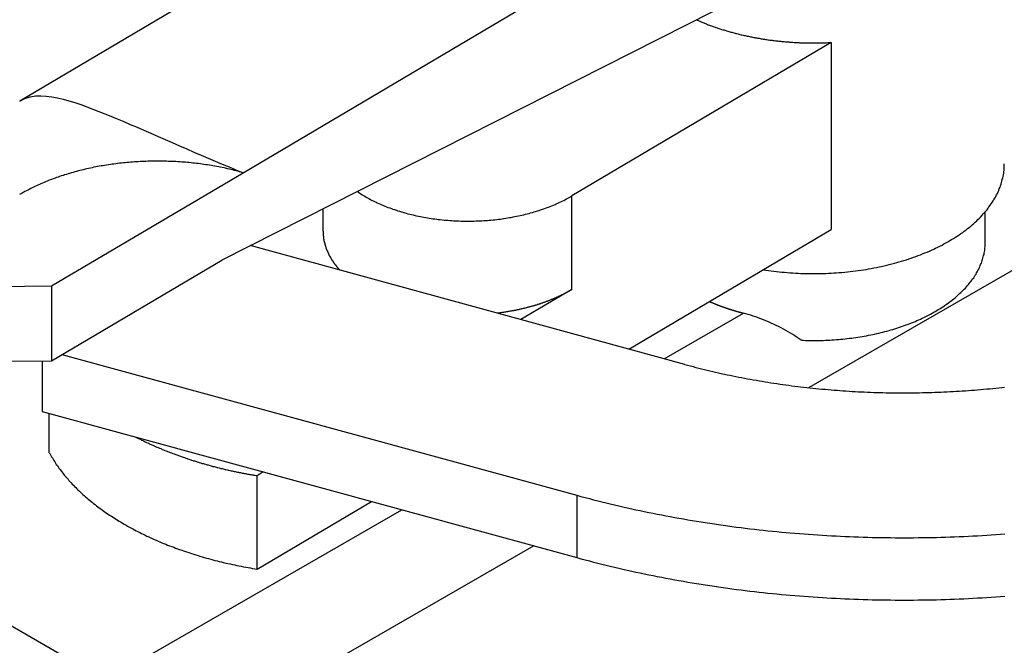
# Model space of a CAD drawing. Extents: x 553 to 1147, y -554 to 286.
# Tile 14 of 49: x 1034 to 1060, y -179 to -163. Entities that reach past the tile are written whole.
import ezdxf

# ---------------------------------------------------------------- set-up
doc = ezdxf.new("R2010")
doc.units = 0
doc.header["$LTSCALE"] = 2
doc.layers.add('ETROIT_VISIBLE__ISO_', color=7, linetype='CONTINUOUS')
doc.layers.add('VISIBLE__ISO_', color=7, linetype='CONTINUOUS')

msp = doc.modelspace()

# ---------------------------------------------------------------- linework, layer by layer
at = {"layer": 'ETROIT_VISIBLE__ISO_'}
for p, q in [((1084.209, -155.582), (1054.657, -172.601)), ((1048.452, -170.022), (1048.452, -167.57)), ((1050.872, -171.843), (1052.951, -170.645)), ((1048.581, -175.424), (1048.581, -177.059)), ((1036.221, -180.279), (1043.993, -175.804)), ((1047.451, -176.75), (1038.772, -181.748))]:
    msp.add_line(p, q, dxfattribs=at)
at = {"layer": 'VISIBLE__ISO_'}
for p, q in [((1051.964, -154.435), (1033.972, -165.084)), ((1039.828, -166.961), (1054.472, -158.293)), ((1058.377, -159.579), (1039.27, -169.253)), ((1055.251, -163.545), (1048.452, -167.57)), ((1055.251, -163.545), (1055.251, -168.451)), ((1034.807, -169.932), (1039.828, -166.961)), ((1041.928, -168.496), (1041.928, -167.907)), ((1059.294, -168.772), (1059.294, -167.983)), ((1049.947, -171.59), (1055.251, -168.451)), ((1051.412, -171.991), (1040.017, -168.875)), ((1034.807, -171.895), (1039.27, -169.253)), ((1031.696, -169.957), (1034.807, -169.932)), ((1034.807, -169.932), (1034.807, -171.895)), ((1048.452, -170.022), (1047.112, -170.815)), ((1059.07, -193.437), (1019.33, -170.553)), ((1031.696, -171.919), (1034.807, -171.895)), ((1034.559, -171.897), (1034.559, -173.225)), ((1035.081, -171.732), (1048.581, -175.424)), ((1034.559, -173.225), (1048.581, -177.059)), ((1034.748, -174.31), (1034.748, -173.276)), ((1040.36, -174.811), (1040.195, -174.909)), ((1040.195, -177.362), (1040.195, -174.909)), ((1040.195, -177.362), (1043.195, -175.586))]:
    msp.add_line(p, q, dxfattribs=at)
at = {"layer": 'VISIBLE__ISO_', "flags": 128}
for points in [[(1033.972, -165.084), (1034.109, -165.016), (1034.247, -164.972), (1034.386, -164.948), (1034.526, -164.942), (1034.668, -164.949), (1034.813, -164.967), (1034.96, -164.995), (1035.109, -165.032), (1035.262, -165.074), (1035.416, -165.122), (1035.573, -165.175), (1035.731, -165.231), (1035.889, -165.291), (1036.048, -165.352), (1036.207, -165.415), (1036.366, -165.48), (1036.531, -165.548), (1036.7, -165.62), (1036.873, -165.693), (1037.05, -165.769), (1037.23, -165.847), (1037.413, -165.927), (1037.599, -166.008), (1037.786, -166.09), (1037.974, -166.172), (1038.163, -166.255), (1038.352, -166.338), (1038.541, -166.42), (1038.729, -166.501), (1038.915, -166.581), (1039.098, -166.659), (1039.279, -166.736), (1039.461, -166.811), (1039.644, -166.887), (1039.828, -166.961)], [(1054.466, -171.356), (1054.413, -171.318), (1054.358, -171.281), (1054.302, -171.243), (1054.245, -171.207), (1054.185, -171.17), (1054.125, -171.134), (1054.063, -171.099), (1054.001, -171.065), (1053.937, -171.031), (1053.872, -170.998), (1053.807, -170.966), (1053.741, -170.934), (1053.675, -170.904), (1053.608, -170.875), (1053.541, -170.846), (1053.474, -170.819), (1053.408, -170.793), (1053.341, -170.768), (1053.274, -170.744), (1053.208, -170.722), (1053.143, -170.7), (1053.078, -170.681), (1053.014, -170.662), (1052.951, -170.645)]]:
    msp.add_lwpolyline(points, dxfattribs=at)
at = {"layer": 'VISIBLE__ISO_'}
for points in [[(1051.72, -162.949, 0), (1051.74, -162.96, 0), (1051.77, -162.97, 0), (1051.79, -162.98, 0), (1051.81, -162.99, 0), (1051.84, -163, 0), (1051.86, -163.01, 0), (1051.89, -163.02, 0), (1051.91, -163.03, 0), (1051.93, -163.04, 0), (1051.96, -163.05, 0), (1051.98, -163.059, 0), (1052.01, -163.069, 0), (1052.03, -163.078, 0), (1052.06, -163.087, 0), (1052.08, -163.097, 0), (1052.11, -163.106, 0), (1052.13, -163.115, 0), (1052.16, -163.124, 0), (1052.18, -163.133, 0), (1052.21, -163.142, 0), (1052.23, -163.15, 0), (1052.26, -163.159, 0), (1052.28, -163.167, 0), (1052.31, -163.176, 0), (1052.33, -163.184, 0), (1052.36, -163.193, 0), (1052.38, -163.201, 0), (1052.41, -163.209, 0), (1052.44, -163.217, 0), (1052.46, -163.225, 0), (1052.49, -163.233, 0), (1052.51, -163.241, 0), (1052.54, -163.248, 0), (1052.57, -163.256, 0), (1052.59, -163.263, 0), (1052.62, -163.271, 0), (1052.65, -163.278, 0), (1052.67, -163.285, 0), (1052.7, -163.292, 0), (1052.73, -163.3, 0), (1052.75, -163.307, 0), (1052.78, -163.313, 0), (1052.81, -163.32, 0), (1052.83, -163.327, 0), (1052.86, -163.333, 0), (1052.89, -163.34, 0), (1052.91, -163.346, 0), (1052.94, -163.353, 0), (1052.97, -163.359, 0), (1053, -163.365, 0), (1053.02, -163.371, 0), (1053.05, -163.377, 0), (1053.08, -163.383, 0), (1053.11, -163.389, 0), (1053.14, -163.394, 0), (1053.16, -163.4, 0), (1053.19, -163.405, 0), (1053.22, -163.411, 0), (1053.25, -163.416, 0), (1053.27, -163.421, 0), (1053.3, -163.426, 0), (1053.33, -163.431, 0), (1053.36, -163.436, 0), (1053.39, -163.441, 0), (1053.42, -163.446, 0), (1053.44, -163.45, 0), (1053.47, -163.455, 0), (1053.5, -163.459, 0), (1053.53, -163.464, 0), (1053.56, -163.468, 0), (1053.59, -163.472, 0), (1053.61, -163.476, 0), (1053.64, -163.48, 0), (1053.67, -163.484, 0), (1053.7, -163.488, 0), (1053.73, -163.491, 0), (1053.76, -163.495, 0), (1053.79, -163.498, 0), (1053.82, -163.502, 0), (1053.84, -163.505, 0), (1053.87, -163.508, 0), (1053.9, -163.511, 0), (1053.93, -163.514, 0), (1053.96, -163.517, 0), (1053.99, -163.52, 0), (1054.02, -163.523, 0), (1054.05, -163.525, 0), (1054.08, -163.528, 0), (1054.11, -163.53, 0), (1054.14, -163.532, 0), (1054.16, -163.534, 0), (1054.19, -163.537, 0), (1054.22, -163.539, 0), (1054.25, -163.54, 0), (1054.28, -163.542, 0), (1054.31, -163.544, 0), (1054.34, -163.545, 0), (1054.37, -163.547, 0), (1054.4, -163.548, 0), (1054.43, -163.55, 0), (1054.46, -163.551, 0), (1054.49, -163.552, 0), (1054.52, -163.553, 0), (1054.55, -163.554, 0), (1054.57, -163.555, 0), (1054.6, -163.555, 0), (1054.63, -163.556, 0), (1054.66, -163.556, 0), (1054.69, -163.557, 0), (1054.72, -163.557, 0), (1054.75, -163.557, 0), (1054.78, -163.557, 0), (1054.81, -163.557, 0), (1054.84, -163.557, 0), (1054.87, -163.557, 0), (1054.9, -163.557, 0), (1054.93, -163.556, 0), (1054.96, -163.556, 0), (1054.99, -163.555, 0), (1055.02, -163.555, 0), (1055.05, -163.554, 0), (1055.08, -163.553, 0), (1055.1, -163.552, 0), (1055.13, -163.551, 0), (1055.16, -163.549, 0), (1055.19, -163.548, 0), (1055.22, -163.547, 0), (1055.25, -163.545, 0)], [(1039.83, -166.961, 0), (1039.78, -166.948, 0), (1039.74, -166.936, 0), (1039.69, -166.924, 0), (1039.65, -166.912, 0), (1039.6, -166.9, 0), (1039.56, -166.889, 0), (1039.51, -166.878, 0), (1039.47, -166.867, 0), (1039.42, -166.857, 0), (1039.37, -166.846, 0), (1039.33, -166.836, 0), (1039.28, -166.827, 0), (1039.23, -166.817, 0), (1039.19, -166.808, 0), (1039.14, -166.799, 0), (1039.09, -166.79, 0), (1039.04, -166.782, 0), (1039, -166.774, 0), (1038.95, -166.766, 0), (1038.9, -166.758, 0), (1038.85, -166.751, 0), (1038.8, -166.744, 0), (1038.76, -166.737, 0), (1038.71, -166.731, 0), (1038.66, -166.724, 0), (1038.61, -166.719, 0), (1038.56, -166.713, 0), (1038.51, -166.707, 0), (1038.47, -166.702, 0), (1038.42, -166.697, 0), (1038.37, -166.693, 0), (1038.32, -166.689, 0), (1038.27, -166.685, 0), (1038.22, -166.681, 0), (1038.17, -166.677, 0), (1038.12, -166.674, 0), (1038.07, -166.671, 0), (1038.02, -166.669, 0), (1037.97, -166.666, 0), (1037.92, -166.664, 0), (1037.87, -166.663, 0), (1037.82, -166.661, 0), (1037.77, -166.66, 0), (1037.73, -166.659, 0), (1037.68, -166.658, 0), (1037.63, -166.658, 0), (1037.58, -166.658, 0), (1037.53, -166.658, 0), (1037.48, -166.658, 0), (1037.43, -166.659, 0), (1037.38, -166.66, 0), (1037.33, -166.661, 0), (1037.28, -166.663, 0), (1037.23, -166.665, 0), (1037.18, -166.667, 0), (1037.13, -166.67, 0), (1037.08, -166.672, 0), (1037.03, -166.675, 0), (1036.98, -166.679, 0), (1036.93, -166.682, 0), (1036.88, -166.686, 0), (1036.83, -166.69, 0), (1036.79, -166.694, 0), (1036.74, -166.699, 0), (1036.69, -166.704, 0), (1036.64, -166.709, 0), (1036.59, -166.715, 0), (1036.54, -166.721, 0), (1036.49, -166.727, 0), (1036.44, -166.733, 0), (1036.4, -166.74, 0), (1036.35, -166.746, 0), (1036.3, -166.754, 0), (1036.25, -166.761, 0), (1036.2, -166.769, 0), (1036.16, -166.777, 0), (1036.11, -166.785, 0), (1036.06, -166.793, 0), (1036.01, -166.802, 0), (1035.97, -166.811, 0), (1035.92, -166.82, 0), (1035.87, -166.83, 0), (1035.83, -166.84, 0), (1035.78, -166.85, 0), (1035.73, -166.86, 0), (1035.69, -166.871, 0), (1035.64, -166.882, 0), (1035.6, -166.893, 0), (1035.55, -166.904, 0), (1035.51, -166.916, 0), (1035.46, -166.928, 0), (1035.42, -166.94, 0), (1035.37, -166.953, 0), (1035.33, -166.965, 0), (1035.28, -166.978, 0), (1035.24, -166.991, 0), (1035.2, -167.005, 0), (1035.15, -167.018, 0), (1035.11, -167.032, 0), (1035.06, -167.046, 0), (1035.02, -167.061, 0), (1034.98, -167.076, 0), (1034.94, -167.09, 0), (1034.9, -167.106, 0), (1034.85, -167.121, 0), (1034.81, -167.137, 0), (1034.77, -167.152, 0), (1034.73, -167.168, 0), (1034.69, -167.185, 0), (1034.65, -167.201, 0), (1034.61, -167.218, 0), (1034.57, -167.235, 0), (1034.53, -167.252, 0), (1034.49, -167.27, 0), (1034.45, -167.287, 0), (1034.41, -167.305, 0), (1034.37, -167.323, 0), (1034.33, -167.342, 0), (1034.3, -167.36, 0), (1034.26, -167.379, 0), (1034.22, -167.398, 0), (1034.19, -167.417, 0), (1034.15, -167.436, 0), (1034.11, -167.456, 0), (1034.08, -167.476, 0), (1034.04, -167.496, 0), (1034.01, -167.516, 0), (1033.97, -167.536, 0)], [(1053.47, -169.505, 0), (1053.54, -169.515, 0), (1053.61, -169.525, 0), (1053.68, -169.535, 0), (1053.75, -169.544, 0), (1053.82, -169.552, 0), (1053.89, -169.56, 0), (1053.96, -169.567, 0), (1054.03, -169.574, 0), (1054.1, -169.58, 0), (1054.17, -169.585, 0), (1054.25, -169.59, 0), (1054.32, -169.594, 0), (1054.39, -169.598, 0), (1054.46, -169.601, 0), (1054.53, -169.603, 0), (1054.6, -169.605, 0), (1054.68, -169.606, 0), (1054.75, -169.607, 0), (1054.82, -169.607, 0), (1054.89, -169.607, 0), (1054.96, -169.606, 0), (1055.03, -169.604, 0), (1055.11, -169.602, 0), (1055.18, -169.599, 0), (1055.25, -169.595, 0), (1055.32, -169.591, 0), (1055.39, -169.587, 0), (1055.46, -169.581, 0), (1055.53, -169.575, 0), (1055.61, -169.569, 0), (1055.68, -169.562, 0), (1055.75, -169.554, 0), (1055.82, -169.546, 0), (1055.89, -169.537, 0), (1055.96, -169.528, 0), (1056.03, -169.518, 0), (1056.1, -169.508, 0), (1056.17, -169.497, 0), (1056.23, -169.485, 0), (1056.3, -169.473, 0), (1056.37, -169.46, 0), (1056.44, -169.447, 0), (1056.51, -169.433, 0), (1056.57, -169.418, 0), (1056.64, -169.403, 0), (1056.71, -169.388, 0), (1056.77, -169.372, 0), (1056.84, -169.355, 0), (1056.91, -169.338, 0), (1056.97, -169.32, 0), (1057.03, -169.302, 0), (1057.1, -169.283, 0), (1057.16, -169.264, 0), (1057.23, -169.244, 0), (1057.29, -169.223, 0), (1057.35, -169.203, 0), (1057.41, -169.181, 0), (1057.47, -169.159, 0), (1057.53, -169.137, 0), (1057.59, -169.114, 0), (1057.65, -169.091, 0), (1057.71, -169.067, 0), (1057.77, -169.042, 0), (1057.83, -169.018, 0), (1057.88, -168.992, 0), (1057.94, -168.966, 0), (1057.99, -168.94, 0), (1058.05, -168.913, 0), (1058.1, -168.886, 0), (1058.16, -168.859, 0), (1058.21, -168.831, 0), (1058.26, -168.802, 0), (1058.31, -168.773, 0), (1058.36, -168.744, 0), (1058.41, -168.714, 0), (1058.46, -168.684, 0), (1058.51, -168.654, 0), (1058.56, -168.623, 0), (1058.61, -168.591, 0), (1058.65, -168.56, 0), (1058.7, -168.527, 0), (1058.74, -168.495, 0), (1058.79, -168.462, 0), (1058.83, -168.429, 0), (1058.87, -168.395, 0), (1058.91, -168.362, 0), (1058.95, -168.327, 0), (1058.99, -168.293, 0), (1059.03, -168.258, 0), (1059.07, -168.223, 0), (1059.1, -168.187, 0), (1059.14, -168.151, 0), (1059.18, -168.115, 0), (1059.21, -168.079, 0), (1059.24, -168.042, 0), (1059.27, -168.005, 0), (1059.31, -167.968, 0), (1059.34, -167.931, 0), (1059.37, -167.893, 0), (1059.39, -167.855, 0), (1059.42, -167.817, 0), (1059.45, -167.778, 0), (1059.47, -167.74, 0), (1059.5, -167.701, 0), (1059.52, -167.662, 0), (1059.55, -167.623, 0), (1059.57, -167.583, 0), (1059.59, -167.544, 0), (1059.61, -167.504, 0), (1059.63, -167.464, 0), (1059.65, -167.424, 0), (1059.66, -167.384, 0), (1059.68, -167.344, 0), (1059.69, -167.303, 0), (1059.71, -167.262, 0), (1059.72, -167.222, 0), (1059.73, -167.181, 0), (1059.74, -167.14, 0), (1059.75, -167.099, 0), (1059.76, -167.058, 0), (1059.77, -167.017, 0), (1059.78, -166.976, 0), (1059.78, -166.935, 0), (1059.79, -166.893, 0), (1059.79, -166.852, 0), (1059.79, -166.811, 0), (1059.79, -166.769, 0), (1059.79, -166.728, 0)], [(1042.82, -167.454, 0), (1042.86, -167.476, 0), (1042.89, -167.497, 0), (1042.92, -167.519, 0), (1042.95, -167.539, 0), (1042.99, -167.56, 0), (1043.02, -167.581, 0), (1043.06, -167.601, 0), (1043.09, -167.621, 0), (1043.13, -167.64, 0), (1043.17, -167.66, 0), (1043.2, -167.679, 0), (1043.24, -167.698, 0), (1043.28, -167.716, 0), (1043.32, -167.734, 0), (1043.35, -167.752, 0), (1043.39, -167.77, 0), (1043.43, -167.788, 0), (1043.47, -167.805, 0), (1043.51, -167.821, 0), (1043.55, -167.838, 0), (1043.59, -167.854, 0), (1043.63, -167.87, 0), (1043.68, -167.886, 0), (1043.72, -167.901, 0), (1043.76, -167.916, 0), (1043.8, -167.93, 0), (1043.85, -167.945, 0), (1043.89, -167.959, 0), (1043.93, -167.972, 0), (1043.98, -167.986, 0), (1044.02, -167.999, 0), (1044.07, -168.011, 0), (1044.11, -168.024, 0), (1044.15, -168.036, 0), (1044.2, -168.047, 0), (1044.25, -168.058, 0), (1044.29, -168.069, 0), (1044.34, -168.08, 0), (1044.38, -168.09, 0), (1044.43, -168.1, 0), (1044.48, -168.11, 0), (1044.52, -168.119, 0), (1044.57, -168.128, 0), (1044.62, -168.136, 0), (1044.67, -168.145, 0), (1044.71, -168.152, 0), (1044.76, -168.16, 0), (1044.81, -168.167, 0), (1044.86, -168.174, 0), (1044.91, -168.18, 0), (1044.95, -168.186, 0), (1045, -168.192, 0), (1045.05, -168.197, 0), (1045.1, -168.202, 0), (1045.15, -168.206, 0), (1045.2, -168.21, 0), (1045.25, -168.214, 0), (1045.3, -168.218, 0), (1045.35, -168.221, 0), (1045.39, -168.223, 0), (1045.44, -168.226, 0), (1045.49, -168.228, 0), (1045.54, -168.229, 0), (1045.59, -168.23, 0), (1045.64, -168.231, 0), (1045.69, -168.232, 0), (1045.74, -168.232, 0), (1045.79, -168.232, 0), (1045.84, -168.231, 0), (1045.89, -168.23, 0), (1045.94, -168.228, 0), (1045.99, -168.227, 0), (1046.04, -168.225, 0), (1046.09, -168.222, 0), (1046.14, -168.219, 0), (1046.19, -168.216, 0), (1046.24, -168.212, 0), (1046.28, -168.208, 0), (1046.33, -168.204, 0), (1046.38, -168.199, 0), (1046.43, -168.194, 0), (1046.48, -168.189, 0), (1046.53, -168.183, 0), (1046.58, -168.177, 0), (1046.62, -168.17, 0), (1046.67, -168.163, 0), (1046.72, -168.156, 0), (1046.77, -168.148, 0), (1046.82, -168.14, 0), (1046.86, -168.132, 0), (1046.91, -168.123, 0), (1046.96, -168.114, 0), (1047, -168.105, 0), (1047.05, -168.095, 0), (1047.1, -168.085, 0), (1047.14, -168.074, 0), (1047.19, -168.064, 0), (1047.24, -168.052, 0), (1047.28, -168.041, 0), (1047.33, -168.029, 0), (1047.37, -168.017, 0), (1047.42, -168.004, 0), (1047.46, -167.992, 0), (1047.5, -167.978, 0), (1047.55, -167.965, 0), (1047.59, -167.951, 0), (1047.63, -167.937, 0), (1047.68, -167.922, 0), (1047.72, -167.908, 0), (1047.76, -167.893, 0), (1047.8, -167.877, 0), (1047.84, -167.861, 0), (1047.88, -167.845, 0), (1047.93, -167.829, 0), (1047.97, -167.812, 0), (1048.01, -167.795, 0), (1048.04, -167.778, 0), (1048.08, -167.761, 0), (1048.12, -167.743, 0), (1048.16, -167.725, 0), (1048.2, -167.706, 0), (1048.24, -167.688, 0), (1048.27, -167.669, 0), (1048.31, -167.649, 0), (1048.35, -167.63, 0), (1048.38, -167.61, 0), (1048.42, -167.59, 0), (1048.45, -167.57, 0)], [(1041.93, -168.496, 0), (1041.93, -168.505, 0), (1041.93, -168.513, 0), (1041.93, -168.521, 0), (1041.93, -168.529, 0), (1041.93, -168.538, 0), (1041.93, -168.546, 0), (1041.93, -168.554, 0), (1041.93, -168.563, 0), (1041.93, -168.571, 0), (1041.93, -168.579, 0), (1041.93, -168.587, 0), (1041.93, -168.596, 0), (1041.93, -168.604, 0), (1041.93, -168.612, 0), (1041.93, -168.621, 0), (1041.94, -168.629, 0), (1041.94, -168.637, 0), (1041.94, -168.646, 0), (1041.94, -168.654, 0), (1041.94, -168.662, 0), (1041.94, -168.67, 0), (1041.94, -168.679, 0), (1041.94, -168.687, 0), (1041.94, -168.695, 0), (1041.95, -168.703, 0), (1041.95, -168.712, 0), (1041.95, -168.72, 0), (1041.95, -168.728, 0), (1041.95, -168.736, 0), (1041.95, -168.745, 0), (1041.95, -168.753, 0), (1041.96, -168.761, 0), (1041.96, -168.769, 0), (1041.96, -168.778, 0), (1041.96, -168.786, 0), (1041.96, -168.794, 0), (1041.97, -168.802, 0), (1041.97, -168.811, 0), (1041.97, -168.819, 0), (1041.97, -168.827, 0), (1041.97, -168.835, 0), (1041.98, -168.843, 0), (1041.98, -168.852, 0), (1041.98, -168.86, 0), (1041.98, -168.868, 0), (1041.99, -168.876, 0), (1041.99, -168.884, 0), (1041.99, -168.892, 0), (1041.99, -168.901, 0), (1042, -168.909, 0), (1042, -168.917, 0), (1042, -168.925, 0), (1042, -168.933, 0), (1042.01, -168.941, 0), (1042.01, -168.949, 0), (1042.01, -168.958, 0), (1042.02, -168.966, 0), (1042.02, -168.974, 0), (1042.02, -168.982, 0), (1042.03, -168.99, 0), (1042.03, -168.998, 0), (1042.03, -169.006, 0), (1042.04, -169.014, 0), (1042.04, -169.022, 0), (1042.04, -169.03, 0), (1042.05, -169.038, 0), (1042.05, -169.046, 0), (1042.05, -169.054, 0), (1042.06, -169.062, 0), (1042.06, -169.07, 0), (1042.07, -169.078, 0), (1042.07, -169.086, 0), (1042.07, -169.094, 0), (1042.08, -169.102, 0), (1042.08, -169.11, 0), (1042.08, -169.118, 0), (1042.09, -169.126, 0), (1042.09, -169.134, 0), (1042.1, -169.142, 0), (1042.1, -169.15, 0), (1042.11, -169.158, 0), (1042.11, -169.166, 0), (1042.11, -169.174, 0), (1042.12, -169.182, 0), (1042.12, -169.19, 0), (1042.13, -169.197, 0), (1042.13, -169.205, 0), (1042.14, -169.213, 0), (1042.14, -169.221, 0), (1042.15, -169.229, 0), (1042.15, -169.237, 0), (1042.16, -169.244, 0), (1042.16, -169.252, 0), (1042.17, -169.26, 0), (1042.17, -169.268, 0), (1042.18, -169.276, 0), (1042.18, -169.283, 0), (1042.19, -169.291, 0), (1042.19, -169.299, 0), (1042.2, -169.306, 0), (1042.2, -169.314, 0), (1042.21, -169.322, 0), (1042.21, -169.33, 0), (1042.22, -169.337, 0), (1042.23, -169.345, 0), (1042.23, -169.352, 0), (1042.24, -169.36, 0), (1042.24, -169.368, 0), (1042.25, -169.375, 0), (1042.25, -169.383, 0), (1042.26, -169.391, 0), (1042.27, -169.398, 0), (1042.27, -169.406, 0), (1042.28, -169.413, 0), (1042.28, -169.421, 0), (1042.29, -169.428, 0), (1042.3, -169.436, 0), (1042.3, -169.443, 0), (1042.31, -169.451, 0), (1042.31, -169.458, 0), (1042.32, -169.466, 0), (1042.33, -169.473, 0), (1042.33, -169.48, 0), (1042.34, -169.488, 0), (1042.35, -169.495, 0), (1042.35, -169.503, 0), (1042.36, -169.51, 0), (1042.37, -169.517, 0)], [(1054.47, -171.356, 0), (1054.52, -171.358, 0), (1054.58, -171.36, 0), (1054.64, -171.362, 0), (1054.7, -171.363, 0), (1054.75, -171.363, 0), (1054.81, -171.363, 0), (1054.87, -171.363, 0), (1054.93, -171.362, 0), (1054.99, -171.361, 0), (1055.04, -171.359, 0), (1055.1, -171.357, 0), (1055.16, -171.355, 0), (1055.22, -171.352, 0), (1055.27, -171.348, 0), (1055.33, -171.345, 0), (1055.39, -171.34, 0), (1055.45, -171.336, 0), (1055.5, -171.331, 0), (1055.56, -171.325, 0), (1055.62, -171.319, 0), (1055.67, -171.313, 0), (1055.73, -171.306, 0), (1055.79, -171.299, 0), (1055.84, -171.292, 0), (1055.9, -171.284, 0), (1055.95, -171.275, 0), (1056.01, -171.267, 0), (1056.07, -171.257, 0), (1056.12, -171.248, 0), (1056.18, -171.238, 0), (1056.23, -171.227, 0), (1056.29, -171.217, 0), (1056.34, -171.205, 0), (1056.39, -171.194, 0), (1056.45, -171.182, 0), (1056.5, -171.169, 0), (1056.56, -171.156, 0), (1056.61, -171.143, 0), (1056.66, -171.13, 0), (1056.71, -171.116, 0), (1056.77, -171.101, 0), (1056.82, -171.086, 0), (1056.87, -171.071, 0), (1056.92, -171.056, 0), (1056.97, -171.04, 0), (1057.02, -171.023, 0), (1057.07, -171.007, 0), (1057.12, -170.99, 0), (1057.17, -170.972, 0), (1057.22, -170.955, 0), (1057.27, -170.937, 0), (1057.32, -170.918, 0), (1057.36, -170.899, 0), (1057.41, -170.88, 0), (1057.46, -170.861, 0), (1057.5, -170.841, 0), (1057.55, -170.82, 0), (1057.59, -170.8, 0), (1057.64, -170.779, 0), (1057.68, -170.758, 0), (1057.73, -170.736, 0), (1057.77, -170.714, 0), (1057.82, -170.692, 0), (1057.86, -170.67, 0), (1057.9, -170.647, 0), (1057.94, -170.624, 0), (1057.98, -170.6, 0), (1058.02, -170.577, 0), (1058.06, -170.553, 0), (1058.1, -170.528, 0), (1058.14, -170.504, 0), (1058.18, -170.479, 0), (1058.22, -170.454, 0), (1058.25, -170.428, 0), (1058.29, -170.402, 0), (1058.33, -170.376, 0), (1058.36, -170.35, 0), (1058.4, -170.324, 0), (1058.43, -170.297, 0), (1058.47, -170.27, 0), (1058.5, -170.243, 0), (1058.53, -170.215, 0), (1058.56, -170.187, 0), (1058.59, -170.159, 0), (1058.62, -170.131, 0), (1058.65, -170.103, 0), (1058.68, -170.074, 0), (1058.71, -170.045, 0), (1058.74, -170.016, 0), (1058.77, -169.987, 0), (1058.8, -169.957, 0), (1058.82, -169.928, 0), (1058.85, -169.898, 0), (1058.87, -169.868, 0), (1058.9, -169.837, 0), (1058.92, -169.807, 0), (1058.94, -169.776, 0), (1058.96, -169.746, 0), (1058.99, -169.715, 0), (1059.01, -169.684, 0), (1059.03, -169.652, 0), (1059.05, -169.621, 0), (1059.06, -169.589, 0), (1059.08, -169.558, 0), (1059.1, -169.526, 0), (1059.12, -169.494, 0), (1059.13, -169.462, 0), (1059.15, -169.43, 0), (1059.16, -169.398, 0), (1059.17, -169.365, 0), (1059.19, -169.333, 0), (1059.2, -169.3, 0), (1059.21, -169.268, 0), (1059.22, -169.235, 0), (1059.23, -169.202, 0), (1059.24, -169.17, 0), (1059.25, -169.137, 0), (1059.26, -169.104, 0), (1059.26, -169.071, 0), (1059.27, -169.038, 0), (1059.28, -169.004, 0), (1059.28, -168.971, 0), (1059.28, -168.938, 0), (1059.29, -168.905, 0), (1059.29, -168.872, 0), (1059.29, -168.838, 0), (1059.29, -168.805, 0), (1059.29, -168.772, 0)], [(1046.48, -170.641, 0), (1046.5, -170.639, 0), (1046.51, -170.637, 0), (1046.53, -170.635, 0), (1046.55, -170.633, 0), (1046.57, -170.631, 0), (1046.58, -170.628, 0), (1046.6, -170.626, 0), (1046.62, -170.624, 0), (1046.63, -170.621, 0), (1046.65, -170.619, 0), (1046.67, -170.616, 0), (1046.69, -170.614, 0), (1046.7, -170.611, 0), (1046.72, -170.608, 0), (1046.74, -170.606, 0), (1046.76, -170.603, 0), (1046.77, -170.6, 0), (1046.79, -170.597, 0), (1046.81, -170.594, 0), (1046.82, -170.592, 0), (1046.84, -170.589, 0), (1046.86, -170.586, 0), (1046.87, -170.582, 0), (1046.89, -170.579, 0), (1046.91, -170.576, 0), (1046.93, -170.573, 0), (1046.94, -170.57, 0), (1046.96, -170.566, 0), (1046.98, -170.563, 0), (1046.99, -170.56, 0), (1047.01, -170.556, 0), (1047.03, -170.553, 0), (1047.04, -170.549, 0), (1047.06, -170.546, 0), (1047.08, -170.542, 0), (1047.09, -170.538, 0), (1047.11, -170.535, 0), (1047.13, -170.531, 0), (1047.14, -170.527, 0), (1047.16, -170.523, 0), (1047.18, -170.519, 0), (1047.19, -170.515, 0), (1047.21, -170.511, 0), (1047.23, -170.507, 0), (1047.24, -170.503, 0), (1047.26, -170.499, 0), (1047.27, -170.495, 0), (1047.29, -170.491, 0), (1047.31, -170.487, 0), (1047.32, -170.482, 0), (1047.34, -170.478, 0), (1047.36, -170.474, 0), (1047.37, -170.469, 0), (1047.39, -170.465, 0), (1047.4, -170.46, 0), (1047.42, -170.456, 0), (1047.44, -170.451, 0), (1047.45, -170.446, 0), (1047.47, -170.442, 0), (1047.48, -170.437, 0), (1047.5, -170.432, 0), (1047.51, -170.428, 0), (1047.53, -170.423, 0), (1047.55, -170.418, 0), (1047.56, -170.413, 0), (1047.58, -170.408, 0), (1047.59, -170.403, 0), (1047.61, -170.398, 0), (1047.62, -170.393, 0), (1047.64, -170.388, 0), (1047.65, -170.382, 0), (1047.67, -170.377, 0), (1047.69, -170.372, 0), (1047.7, -170.367, 0), (1047.72, -170.361, 0), (1047.73, -170.356, 0), (1047.75, -170.35, 0), (1047.76, -170.345, 0), (1047.78, -170.339, 0), (1047.79, -170.334, 0), (1047.81, -170.328, 0), (1047.82, -170.323, 0), (1047.84, -170.317, 0), (1047.85, -170.311, 0), (1047.87, -170.305, 0), (1047.88, -170.3, 0), (1047.89, -170.294, 0), (1047.91, -170.288, 0), (1047.92, -170.282, 0), (1047.94, -170.276, 0), (1047.95, -170.27, 0), (1047.97, -170.264, 0), (1047.98, -170.258, 0), (1048, -170.252, 0), (1048.01, -170.246, 0), (1048.02, -170.24, 0), (1048.04, -170.233, 0), (1048.05, -170.227, 0), (1048.07, -170.221, 0), (1048.08, -170.214, 0), (1048.1, -170.208, 0), (1048.11, -170.202, 0), (1048.12, -170.195, 0), (1048.14, -170.189, 0), (1048.15, -170.182, 0), (1048.16, -170.176, 0), (1048.18, -170.169, 0), (1048.19, -170.162, 0), (1048.2, -170.156, 0), (1048.22, -170.149, 0), (1048.23, -170.142, 0), (1048.25, -170.136, 0), (1048.26, -170.129, 0), (1048.27, -170.122, 0), (1048.29, -170.115, 0), (1048.3, -170.108, 0), (1048.31, -170.101, 0), (1048.32, -170.094, 0), (1048.34, -170.087, 0), (1048.35, -170.08, 0), (1048.36, -170.073, 0), (1048.38, -170.066, 0), (1048.39, -170.059, 0), (1048.4, -170.051, 0), (1048.41, -170.044, 0), (1048.43, -170.037, 0), (1048.44, -170.03, 0), (1048.45, -170.022, 0)], [(1052.06, -170.339, 0), (1052.07, -170.342, 0), (1052.07, -170.345, 0), (1052.08, -170.348, 0), (1052.09, -170.351, 0), (1052.09, -170.354, 0), (1052.1, -170.356, 0), (1052.11, -170.359, 0), (1052.11, -170.362, 0), (1052.12, -170.365, 0), (1052.12, -170.368, 0), (1052.13, -170.37, 0), (1052.14, -170.373, 0), (1052.14, -170.376, 0), (1052.15, -170.379, 0), (1052.16, -170.381, 0), (1052.16, -170.384, 0), (1052.17, -170.387, 0), (1052.18, -170.39, 0), (1052.18, -170.392, 0), (1052.19, -170.395, 0), (1052.2, -170.398, 0), (1052.2, -170.4, 0), (1052.21, -170.403, 0), (1052.22, -170.406, 0), (1052.22, -170.408, 0), (1052.23, -170.411, 0), (1052.24, -170.414, 0), (1052.24, -170.416, 0), (1052.25, -170.419, 0), (1052.26, -170.422, 0), (1052.26, -170.424, 0), (1052.27, -170.427, 0), (1052.28, -170.43, 0), (1052.28, -170.432, 0), (1052.29, -170.435, 0), (1052.3, -170.437, 0), (1052.3, -170.44, 0), (1052.31, -170.443, 0), (1052.32, -170.445, 0), (1052.32, -170.448, 0), (1052.33, -170.45, 0), (1052.34, -170.453, 0), (1052.35, -170.455, 0), (1052.35, -170.458, 0), (1052.36, -170.46, 0), (1052.37, -170.463, 0), (1052.37, -170.466, 0), (1052.38, -170.468, 0), (1052.39, -170.471, 0), (1052.39, -170.473, 0), (1052.4, -170.476, 0), (1052.41, -170.478, 0), (1052.41, -170.48, 0), (1052.42, -170.483, 0), (1052.43, -170.485, 0), (1052.43, -170.488, 0), (1052.44, -170.49, 0), (1052.45, -170.493, 0), (1052.46, -170.495, 0), (1052.46, -170.498, 0), (1052.47, -170.5, 0), (1052.48, -170.502, 0), (1052.48, -170.505, 0), (1052.49, -170.507, 0), (1052.5, -170.51, 0), (1052.5, -170.512, 0), (1052.51, -170.514, 0), (1052.52, -170.517, 0), (1052.52, -170.519, 0), (1052.53, -170.522, 0), (1052.54, -170.524, 0), (1052.55, -170.526, 0), (1052.55, -170.529, 0), (1052.56, -170.531, 0), (1052.57, -170.533, 0), (1052.57, -170.536, 0), (1052.58, -170.538, 0), (1052.59, -170.54, 0), (1052.6, -170.542, 0), (1052.6, -170.545, 0), (1052.61, -170.547, 0), (1052.62, -170.549, 0), (1052.62, -170.551, 0), (1052.63, -170.554, 0), (1052.64, -170.556, 0), (1052.65, -170.558, 0), (1052.65, -170.56, 0), (1052.66, -170.563, 0), (1052.67, -170.565, 0), (1052.67, -170.567, 0), (1052.68, -170.569, 0), (1052.69, -170.571, 0), (1052.7, -170.574, 0), (1052.7, -170.576, 0), (1052.71, -170.578, 0), (1052.72, -170.58, 0), (1052.72, -170.582, 0), (1052.73, -170.584, 0), (1052.74, -170.587, 0), (1052.75, -170.589, 0), (1052.75, -170.591, 0), (1052.76, -170.593, 0), (1052.77, -170.595, 0), (1052.77, -170.597, 0), (1052.78, -170.599, 0), (1052.79, -170.601, 0), (1052.8, -170.603, 0), (1052.8, -170.606, 0), (1052.81, -170.608, 0), (1052.82, -170.61, 0), (1052.83, -170.612, 0), (1052.83, -170.614, 0), (1052.84, -170.616, 0), (1052.85, -170.618, 0), (1052.86, -170.62, 0), (1052.86, -170.622, 0), (1052.87, -170.624, 0), (1052.88, -170.626, 0), (1052.88, -170.628, 0), (1052.89, -170.63, 0), (1052.9, -170.632, 0), (1052.91, -170.634, 0), (1052.91, -170.636, 0), (1052.92, -170.638, 0), (1052.93, -170.64, 0), (1052.94, -170.642, 0), (1052.94, -170.643, 0), (1052.95, -170.645, 0)], [(1051.41, -171.991, 0), (1051.48, -172.01, 0), (1051.56, -172.03, 0), (1051.63, -172.049, 0), (1051.7, -172.068, 0), (1051.78, -172.087, 0), (1051.85, -172.105, 0), (1051.93, -172.123, 0), (1052, -172.141, 0), (1052.07, -172.159, 0), (1052.15, -172.176, 0), (1052.22, -172.194, 0), (1052.3, -172.211, 0), (1052.37, -172.227, 0), (1052.45, -172.244, 0), (1052.52, -172.26, 0), (1052.6, -172.276, 0), (1052.67, -172.291, 0), (1052.75, -172.307, 0), (1052.83, -172.322, 0), (1052.9, -172.337, 0), (1052.98, -172.351, 0), (1053.06, -172.366, 0), (1053.13, -172.38, 0), (1053.21, -172.393, 0), (1053.29, -172.407, 0), (1053.36, -172.42, 0), (1053.44, -172.433, 0), (1053.52, -172.446, 0), (1053.59, -172.458, 0), (1053.67, -172.47, 0), (1053.75, -172.482, 0), (1053.83, -172.494, 0), (1053.91, -172.505, 0), (1053.98, -172.516, 0), (1054.06, -172.527, 0), (1054.14, -172.538, 0), (1054.22, -172.548, 0), (1054.3, -172.558, 0), (1054.38, -172.568, 0), (1054.45, -172.577, 0), (1054.53, -172.587, 0), (1054.61, -172.596, 0), (1054.69, -172.604, 0), (1054.77, -172.613, 0), (1054.85, -172.621, 0), (1054.93, -172.629, 0), (1055.01, -172.636, 0), (1055.09, -172.644, 0), (1055.17, -172.651, 0), (1055.25, -172.657, 0), (1055.33, -172.664, 0), (1055.41, -172.67, 0), (1055.48, -172.676, 0), (1055.56, -172.682, 0), (1055.64, -172.687, 0), (1055.72, -172.692, 0), (1055.8, -172.697, 0), (1055.88, -172.701, 0), (1055.96, -172.706, 0), (1056.04, -172.71, 0), (1056.12, -172.713, 0), (1056.2, -172.717, 0), (1056.28, -172.72, 0), (1056.37, -172.723, 0), (1056.45, -172.725, 0), (1056.53, -172.728, 0), (1056.61, -172.73, 0), (1056.69, -172.732, 0), (1056.77, -172.733, 0), (1056.85, -172.734, 0), (1056.93, -172.735, 0), (1057.01, -172.736, 0), (1057.09, -172.736, 0), (1057.17, -172.736, 0), (1057.25, -172.736, 0), (1057.33, -172.736, 0), (1057.41, -172.735, 0), (1057.49, -172.734, 0), (1057.57, -172.733, 0), (1057.65, -172.731, 0), (1057.73, -172.729, 0), (1057.81, -172.727, 0), (1057.89, -172.725, 0), (1057.97, -172.722, 0), (1058.05, -172.719, 0), (1058.13, -172.716, 0), (1058.21, -172.713, 0), (1058.29, -172.709, 0), (1058.37, -172.705, 0), (1058.45, -172.7, 0), (1058.53, -172.696, 0), (1058.61, -172.691, 0), (1058.69, -172.686, 0), (1058.77, -172.68, 0), (1058.85, -172.675, 0), (1058.93, -172.669, 0), (1059.01, -172.662, 0), (1059.09, -172.656, 0), (1059.17, -172.649, 0), (1059.25, -172.642, 0), (1059.33, -172.635, 0), (1059.41, -172.627, 0), (1059.49, -172.619, 0), (1059.57, -172.611, 0), (1059.65, -172.602, 0), (1059.73, -172.594, 0), (1059.8, -172.585, 0)], [(1037.02, -173.899, 0), (1037.04, -173.91, 0), (1037.07, -173.921, 0), (1037.09, -173.931, 0), (1037.11, -173.942, 0), (1037.13, -173.953, 0), (1037.15, -173.964, 0), (1037.17, -173.975, 0), (1037.2, -173.985, 0), (1037.22, -173.996, 0), (1037.24, -174.007, 0), (1037.26, -174.017, 0), (1037.28, -174.028, 0), (1037.3, -174.038, 0), (1037.33, -174.049, 0), (1037.35, -174.059, 0), (1037.37, -174.069, 0), (1037.39, -174.079, 0), (1037.42, -174.09, 0), (1037.44, -174.1, 0), (1037.46, -174.11, 0), (1037.48, -174.12, 0), (1037.51, -174.13, 0), (1037.53, -174.14, 0), (1037.55, -174.15, 0), (1037.57, -174.16, 0), (1037.6, -174.17, 0), (1037.62, -174.18, 0), (1037.64, -174.189, 0), (1037.67, -174.199, 0), (1037.69, -174.209, 0), (1037.71, -174.219, 0), (1037.74, -174.228, 0), (1037.76, -174.238, 0), (1037.78, -174.247, 0), (1037.81, -174.257, 0), (1037.83, -174.266, 0), (1037.85, -174.275, 0), (1037.88, -174.285, 0), (1037.9, -174.294, 0), (1037.92, -174.303, 0), (1037.95, -174.312, 0), (1037.97, -174.321, 0), (1037.99, -174.33, 0), (1038.02, -174.339, 0), (1038.04, -174.348, 0), (1038.07, -174.357, 0), (1038.09, -174.366, 0), (1038.12, -174.375, 0), (1038.14, -174.383, 0), (1038.16, -174.392, 0), (1038.19, -174.401, 0), (1038.21, -174.409, 0), (1038.24, -174.418, 0), (1038.26, -174.426, 0), (1038.29, -174.435, 0), (1038.31, -174.443, 0), (1038.33, -174.452, 0), (1038.36, -174.46, 0), (1038.38, -174.468, 0), (1038.41, -174.476, 0), (1038.43, -174.484, 0), (1038.46, -174.493, 0), (1038.48, -174.501, 0), (1038.51, -174.509, 0), (1038.53, -174.517, 0), (1038.56, -174.524, 0), (1038.58, -174.532, 0), (1038.61, -174.54, 0), (1038.63, -174.548, 0), (1038.66, -174.555, 0), (1038.68, -174.563, 0), (1038.71, -174.571, 0), (1038.74, -174.578, 0), (1038.76, -174.586, 0), (1038.79, -174.593, 0), (1038.81, -174.6, 0), (1038.84, -174.608, 0), (1038.86, -174.615, 0), (1038.89, -174.622, 0), (1038.91, -174.629, 0), (1038.94, -174.636, 0), (1038.97, -174.643, 0), (1038.99, -174.65, 0), (1039.02, -174.657, 0), (1039.04, -174.664, 0), (1039.07, -174.671, 0), (1039.1, -174.678, 0), (1039.12, -174.685, 0), (1039.15, -174.691, 0), (1039.17, -174.698, 0), (1039.2, -174.705, 0), (1039.23, -174.711, 0), (1039.25, -174.717, 0), (1039.28, -174.724, 0), (1039.31, -174.73, 0), (1039.33, -174.737, 0), (1039.36, -174.743, 0), (1039.38, -174.749, 0), (1039.41, -174.755, 0), (1039.44, -174.761, 0), (1039.46, -174.767, 0), (1039.49, -174.773, 0), (1039.52, -174.779, 0), (1039.54, -174.785, 0), (1039.57, -174.791, 0), (1039.6, -174.797, 0), (1039.62, -174.802, 0), (1039.65, -174.808, 0), (1039.68, -174.813, 0), (1039.71, -174.819, 0), (1039.73, -174.824, 0), (1039.76, -174.83, 0), (1039.79, -174.835, 0), (1039.81, -174.841, 0), (1039.84, -174.846, 0), (1039.87, -174.851, 0), (1039.89, -174.856, 0), (1039.92, -174.861, 0), (1039.95, -174.866, 0), (1039.98, -174.871, 0), (1040, -174.876, 0), (1040.03, -174.881, 0), (1040.06, -174.886, 0), (1040.09, -174.891, 0), (1040.11, -174.895, 0), (1040.14, -174.9, 0), (1040.17, -174.904, 0), (1040.19, -174.909, 0)], [(1034.75, -174.31, 0), (1034.77, -174.344, 0), (1034.79, -174.377, 0), (1034.81, -174.411, 0), (1034.83, -174.445, 0), (1034.85, -174.478, 0), (1034.87, -174.512, 0), (1034.89, -174.545, 0), (1034.91, -174.579, 0), (1034.93, -174.612, 0), (1034.96, -174.645, 0), (1034.98, -174.678, 0), (1035, -174.711, 0), (1035.03, -174.744, 0), (1035.05, -174.776, 0), (1035.08, -174.809, 0), (1035.1, -174.842, 0), (1035.13, -174.874, 0), (1035.15, -174.906, 0), (1035.18, -174.938, 0), (1035.21, -174.97, 0), (1035.24, -175.002, 0), (1035.26, -175.034, 0), (1035.29, -175.066, 0), (1035.32, -175.097, 0), (1035.35, -175.128, 0), (1035.38, -175.16, 0), (1035.41, -175.191, 0), (1035.44, -175.222, 0), (1035.47, -175.253, 0), (1035.5, -175.283, 0), (1035.54, -175.314, 0), (1035.57, -175.344, 0), (1035.6, -175.375, 0), (1035.63, -175.405, 0), (1035.67, -175.435, 0), (1035.7, -175.464, 0), (1035.73, -175.494, 0), (1035.77, -175.524, 0), (1035.8, -175.553, 0), (1035.84, -175.582, 0), (1035.88, -175.611, 0), (1035.91, -175.64, 0), (1035.95, -175.669, 0), (1035.99, -175.697, 0), (1036.02, -175.726, 0), (1036.06, -175.754, 0), (1036.1, -175.782, 0), (1036.14, -175.81, 0), (1036.18, -175.838, 0), (1036.21, -175.865, 0), (1036.25, -175.893, 0), (1036.29, -175.92, 0), (1036.33, -175.947, 0), (1036.38, -175.974, 0), (1036.42, -176, 0), (1036.46, -176.027, 0), (1036.5, -176.053, 0), (1036.54, -176.079, 0), (1036.58, -176.105, 0), (1036.63, -176.131, 0), (1036.67, -176.156, 0), (1036.71, -176.182, 0), (1036.76, -176.207, 0), (1036.8, -176.232, 0), (1036.85, -176.257, 0), (1036.89, -176.281, 0), (1036.94, -176.305, 0), (1036.98, -176.33, 0), (1037.03, -176.354, 0), (1037.07, -176.377, 0), (1037.12, -176.401, 0), (1037.17, -176.424, 0), (1037.21, -176.447, 0), (1037.26, -176.47, 0), (1037.31, -176.493, 0), (1037.36, -176.515, 0), (1037.41, -176.538, 0), (1037.45, -176.56, 0), (1037.5, -176.582, 0), (1037.55, -176.603, 0), (1037.6, -176.625, 0), (1037.65, -176.646, 0), (1037.7, -176.667, 0), (1037.75, -176.687, 0), (1037.8, -176.708, 0), (1037.85, -176.728, 0), (1037.9, -176.748, 0), (1037.96, -176.768, 0), (1038.01, -176.788, 0), (1038.06, -176.807, 0), (1038.11, -176.826, 0), (1038.16, -176.845, 0), (1038.22, -176.864, 0), (1038.27, -176.882, 0), (1038.32, -176.9, 0), (1038.38, -176.918, 0), (1038.43, -176.936, 0), (1038.48, -176.953, 0), (1038.54, -176.971, 0), (1038.59, -176.988, 0), (1038.65, -177.004, 0), (1038.7, -177.021, 0), (1038.76, -177.037, 0), (1038.81, -177.053, 0), (1038.87, -177.069, 0), (1038.92, -177.084, 0), (1038.98, -177.1, 0), (1039.04, -177.115, 0), (1039.09, -177.13, 0), (1039.15, -177.144, 0), (1039.2, -177.158, 0), (1039.26, -177.172, 0), (1039.32, -177.186, 0), (1039.38, -177.2, 0), (1039.43, -177.213, 0), (1039.49, -177.226, 0), (1039.55, -177.239, 0), (1039.61, -177.251, 0), (1039.67, -177.263, 0), (1039.72, -177.275, 0), (1039.78, -177.287, 0), (1039.84, -177.298, 0), (1039.9, -177.31, 0), (1039.96, -177.321, 0), (1040.02, -177.331, 0), (1040.08, -177.342, 0), (1040.14, -177.352, 0), (1040.19, -177.362, 0)], [(1048.58, -175.424, 0), (1048.69, -175.453, 0), (1048.8, -175.482, 0), (1048.91, -175.511, 0), (1049.02, -175.539, 0), (1049.13, -175.567, 0), (1049.24, -175.595, 0), (1049.35, -175.622, 0), (1049.46, -175.649, 0), (1049.57, -175.675, 0), (1049.68, -175.701, 0), (1049.79, -175.727, 0), (1049.9, -175.752, 0), (1050.02, -175.777, 0), (1050.13, -175.802, 0), (1050.24, -175.826, 0), (1050.35, -175.849, 0), (1050.47, -175.873, 0), (1050.58, -175.896, 0), (1050.69, -175.918, 0), (1050.81, -175.94, 0), (1050.92, -175.962, 0), (1051.03, -175.984, 0), (1051.15, -176.004, 0), (1051.26, -176.025, 0), (1051.38, -176.045, 0), (1051.49, -176.065, 0), (1051.61, -176.084, 0), (1051.72, -176.103, 0), (1051.84, -176.122, 0), (1051.95, -176.14, 0), (1052.07, -176.158, 0), (1052.19, -176.175, 0), (1052.3, -176.192, 0), (1052.42, -176.209, 0), (1052.54, -176.225, 0), (1052.65, -176.241, 0), (1052.77, -176.256, 0), (1052.89, -176.271, 0), (1053, -176.286, 0), (1053.12, -176.3, 0), (1053.24, -176.314, 0), (1053.36, -176.327, 0), (1053.47, -176.34, 0), (1053.59, -176.352, 0), (1053.71, -176.365, 0), (1053.83, -176.376, 0), (1053.95, -176.388, 0), (1054.07, -176.398, 0), (1054.18, -176.409, 0), (1054.3, -176.419, 0), (1054.42, -176.429, 0), (1054.54, -176.438, 0), (1054.66, -176.447, 0), (1054.78, -176.455, 0), (1054.9, -176.463, 0), (1055.02, -176.471, 0), (1055.14, -176.478, 0), (1055.26, -176.485, 0), (1055.38, -176.491, 0), (1055.5, -176.497, 0), (1055.61, -176.503, 0), (1055.73, -176.508, 0), (1055.85, -176.513, 0), (1055.97, -176.517, 0), (1056.09, -176.521, 0), (1056.21, -176.524, 0), (1056.33, -176.527, 0), (1056.45, -176.53, 0), (1056.57, -176.532, 0), (1056.69, -176.534, 0), (1056.81, -176.535, 0), (1056.93, -176.536, 0), (1057.05, -176.537, 0), (1057.17, -176.537, 0), (1057.29, -176.537, 0), (1057.41, -176.536, 0), (1057.53, -176.535, 0), (1057.65, -176.534, 0), (1057.77, -176.532, 0), (1057.89, -176.529, 0), (1058.01, -176.527, 0), (1058.13, -176.523, 0), (1058.25, -176.52, 0), (1058.37, -176.516, 0), (1058.49, -176.512, 0), (1058.61, -176.507, 0), (1058.73, -176.501, 0), (1058.85, -176.496, 0), (1058.97, -176.49, 0), (1059.09, -176.483, 0), (1059.21, -176.476, 0), (1059.33, -176.469, 0), (1059.45, -176.461, 0), (1059.57, -176.453, 0), (1059.69, -176.445, 0), (1059.81, -176.436, 0)], [(1048.58, -177.059, 0), (1048.69, -177.088, 0), (1048.8, -177.117, 0), (1048.91, -177.146, 0), (1049.02, -177.174, 0), (1049.13, -177.202, 0), (1049.24, -177.23, 0), (1049.35, -177.257, 0), (1049.46, -177.284, 0), (1049.57, -177.31, 0), (1049.68, -177.336, 0), (1049.79, -177.362, 0), (1049.9, -177.387, 0), (1050.02, -177.412, 0), (1050.13, -177.437, 0), (1050.24, -177.461, 0), (1050.35, -177.485, 0), (1050.47, -177.508, 0), (1050.58, -177.531, 0), (1050.69, -177.553, 0), (1050.81, -177.575, 0), (1050.92, -177.597, 0), (1051.03, -177.619, 0), (1051.15, -177.64, 0), (1051.26, -177.66, 0), (1051.38, -177.68, 0), (1051.49, -177.7, 0), (1051.61, -177.719, 0), (1051.72, -177.738, 0), (1051.84, -177.757, 0), (1051.95, -177.775, 0), (1052.07, -177.793, 0), (1052.19, -177.81, 0), (1052.3, -177.827, 0), (1052.42, -177.844, 0), (1052.54, -177.86, 0), (1052.65, -177.876, 0), (1052.77, -177.891, 0), (1052.89, -177.906, 0), (1053, -177.921, 0), (1053.12, -177.935, 0), (1053.24, -177.949, 0), (1053.36, -177.962, 0), (1053.47, -177.975, 0), (1053.59, -177.988, 0), (1053.71, -178, 0), (1053.83, -178.011, 0), (1053.95, -178.023, 0), (1054.07, -178.034, 0), (1054.18, -178.044, 0), (1054.3, -178.054, 0), (1054.42, -178.064, 0), (1054.54, -178.073, 0), (1054.66, -178.082, 0), (1054.78, -178.09, 0), (1054.9, -178.098, 0), (1055.02, -178.106, 0), (1055.14, -178.113, 0), (1055.26, -178.12, 0), (1055.38, -178.126, 0), (1055.5, -178.132, 0), (1055.61, -178.138, 0), (1055.73, -178.143, 0), (1055.85, -178.148, 0), (1055.97, -178.152, 0), (1056.09, -178.156, 0), (1056.21, -178.159, 0), (1056.33, -178.162, 0), (1056.45, -178.165, 0), (1056.57, -178.167, 0), (1056.69, -178.169, 0), (1056.81, -178.17, 0), (1056.93, -178.171, 0), (1057.05, -178.172, 0), (1057.17, -178.172, 0), (1057.29, -178.172, 0), (1057.41, -178.171, 0), (1057.53, -178.17, 0), (1057.65, -178.169, 0), (1057.77, -178.167, 0), (1057.89, -178.164, 0), (1058.01, -178.162, 0), (1058.13, -178.159, 0), (1058.25, -178.155, 0), (1058.37, -178.151, 0), (1058.49, -178.147, 0), (1058.61, -178.142, 0), (1058.73, -178.137, 0), (1058.85, -178.131, 0), (1058.97, -178.125, 0), (1059.09, -178.118, 0), (1059.21, -178.112, 0), (1059.33, -178.104, 0), (1059.45, -178.097, 0), (1059.57, -178.088, 0), (1059.69, -178.08, 0), (1059.81, -178.071, 0)]]:
    msp.add_polyline3d(points, dxfattribs=at)

doc.saveas('drawing.dxf')
